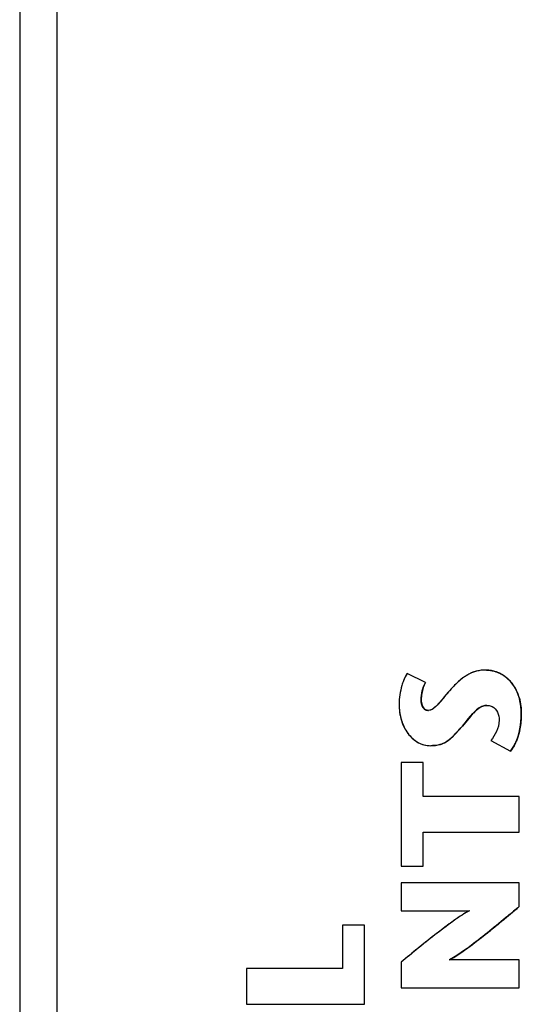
# Model space of a CAD drawing. Header units: inches. Extents: x 0 to 34, y 0 to 22.
# Tile 70 of 101: x 13.234 to 13.749, y 18.579 to 19.588. Entities that reach past the tile are written whole.
import ezdxf

# ---------------------------------------------------------------- set-up
doc = ezdxf.new("R2010")
doc.units = ezdxf.units.IN
doc.header["$LTSCALE"] = 1.87
doc.header["$MEASUREMENT"] = 0
doc.layers.get('0').update_dxf_attribs({"linetype": 'CONTINUOUS'})

msp = doc.modelspace()

# ---------------------------------------------------------------- linework, layer by layer
at = {"color": 7, "linetype": 'CONTINUOUS'}
for p, q in [((13.2345, 19.6758), (13.2345, 16.5861)), ((13.2725, 19.6758), (13.2725, 16.5861)), ((13.7129, 18.9219), (13.7128, 18.9219)), ((13.6504, 18.9091), (13.6314, 18.9184)), ((13.6315, 18.9184), (13.6314, 18.9184)), ((13.6505, 18.9091), (13.6315, 18.9184)), ((13.6505, 18.9091), (13.6504, 18.9091)), ((13.646, 18.8913), (13.6459, 18.8913)), ((13.6465, 18.8871), (13.6469, 18.8858)), ((13.6469, 18.8858), (13.6476, 18.8842)), ((13.6476, 18.8842), (13.6491, 18.8823)), ((13.6491, 18.8823), (13.6504, 18.8813)), ((13.6534, 18.8805), (13.6534, 18.8805)), ((13.702, 18.8804), (13.6994, 18.8778)), ((13.7055, 18.8832), (13.7027, 18.8811)), ((13.7079, 18.8845), (13.7055, 18.8832)), ((13.7133, 18.8857), (13.7132, 18.8857)), ((13.6964, 18.8744), (13.6882, 18.8645)), ((13.7485, 18.8767), (13.7485, 18.8767)), ((13.6882, 18.8645), (13.6808, 18.8562)), ((13.6882, 18.8645), (13.6881, 18.8645)), ((13.6789, 18.8543), (13.6762, 18.8518)), ((13.7173, 18.8498), (13.7374, 18.8387)), ((13.6558, 18.8444), (13.6558, 18.8444)), ((13.7374, 18.8387), (13.7374, 18.8387)), ((13.6254, 18.8272), (13.6254, 18.7209)), ((13.6481, 18.8272), (13.6254, 18.8272)), ((13.648, 18.7923), (13.648, 18.8272)), ((13.6481, 18.7923), (13.6481, 18.8272)), ((13.7464, 18.7923), (13.648, 18.7923)), ((13.7464, 18.7558), (13.7464, 18.7923)), ((13.7464, 18.7558), (13.7464, 18.7923)), ((13.648, 18.7209), (13.648, 18.7558)), ((13.648, 18.7558), (13.7464, 18.7558)), ((13.6481, 18.7209), (13.6481, 18.7558)), ((13.6254, 18.7209), (13.6481, 18.7209)), ((13.6254, 18.7039), (13.6254, 18.6752)), ((13.7464, 18.7039), (13.6254, 18.7039)), ((13.7464, 18.6795), (13.7464, 18.7039)), ((13.7464, 18.6795), (13.7464, 18.7039)), ((13.7464, 18.6795), (13.7464, 18.6795)), ((13.6254, 18.6752), (13.6952, 18.6752)), ((13.5653, 18.6603), (13.5653, 18.616)), ((13.588, 18.6603), (13.5653, 18.6603)), ((13.5879, 18.5795), (13.5879, 18.6603)), ((13.588, 18.5795), (13.588, 18.6603)), ((13.6808, 18.6284), (13.675, 18.6249)), ((13.6254, 18.6226), (13.6254, 18.5961)), ((13.7464, 18.6249), (13.675, 18.6249)), ((13.7464, 18.5961), (13.7464, 18.6249)), ((13.7464, 18.5961), (13.7464, 18.6249)), ((13.4669, 18.616), (13.4669, 18.5795)), ((13.5653, 18.616), (13.4669, 18.616)), ((13.6254, 18.5961), (13.7464, 18.5961)), ((13.4669, 18.5795), (13.588, 18.5795))]:
    msp.add_line(p, q, dxfattribs=at)
for centre, radius, start, end in [((13.7108, 18.8863), 0.0358, 69.7829, 70.8039), ((13.7106, 18.8858), 0.0364, 61.4301, 69.7695), ((13.7106, 18.8858), 0.0363, 52.7103, 61.4345), ((13.7107, 18.886), 0.0361, 42.5323, 52.6874), ((13.7098, 18.8852), 0.0372, 33.7069, 42.4968), ((13.7012, 18.881), 0.0469, 15.6967, 22.0136), ((13.7256, 18.8547), 0.0349, 130.8796, 132.4405), ((13.7133, 18.8738), 0.0119, 89.9993, 93.6153), ((13.7775, 18.8064), 0.1058, 138.7013, 140.0295), ((13.7522, 18.8285), 0.0722, 137.0174, 138.6964), ((13.6769, 18.8747), 0.0715, 348.6883, 349.2549), ((13.6218, 18.9127), 0.0816, 314.3426, 316.2387), ((13.6991, 18.8676), 0.0481, 331.8011, 337.2424), ((13.6577, 18.8712), 0.0266, 285.9038, 289.4996), ((13.6577, 18.871), 0.0264, 289.5329, 297.0277)]:
    msp.add_arc(centre, radius, start, end, dxfattribs=at)
for points, knots in [([(13.7128, 18.9219), (13.7098, 18.9219), (13.7038, 18.9215), (13.6947, 18.9182), (13.6855, 18.9117), (13.6797, 18.9059), (13.6765, 18.9025)], [0, 0, 0, 0, 0.211374, 0.423088, 0.673531, 1, 1, 1, 1]), ([(13.7128, 18.9219), (13.7093, 18.9219), (13.7021, 18.9213), (13.6923, 18.9168), (13.6839, 18.9102), (13.679, 18.9051), (13.6765, 18.9025)], [0, 0, 0, 0, 0.249904, 0.499619, 0.749824, 1, 1, 1, 1]), ([(13.7485, 18.8767), (13.7485, 18.8843), (13.7466, 18.8979), (13.7362, 18.9131), (13.7242, 18.9201), (13.7163, 18.9219), (13.7128, 18.9219)], [0, 0, 0, 0, 0.357603, 0.623377, 0.838424, 1, 1, 1, 1]), ([(13.7485, 18.8767), (13.7485, 18.8872), (13.7444, 18.9092), (13.7231, 18.9219), (13.7128, 18.9219)], [0, 0, 0, 0, 0.504533, 1, 1, 1, 1]), ([(13.7129, 18.9219), (13.7136, 18.9219), (13.7169, 18.9217), (13.7201, 18.921), (13.7225, 18.9201)], [0, 0, 0, 0, 0.211518, 1, 1, 1, 1]), ([(13.6278, 18.911), (13.6272, 18.9094), (13.6245, 18.9016), (13.6233, 18.8933), (13.6233, 18.8868)], [0, 0, 0, 0, 0.209899, 1, 1, 1, 1]), ([(13.6314, 18.9184), (13.6311, 18.918), (13.6298, 18.9156), (13.6286, 18.9131), (13.6278, 18.911)], [0, 0, 0, 0, 0.185649, 1, 1, 1, 1]), ([(13.6459, 18.8913), (13.6459, 18.8929), (13.6463, 18.8991), (13.6481, 18.9052), (13.6504, 18.9091)], [0, 0, 0, 0, 0.268192, 1, 1, 1, 1]), ([(13.6765, 18.9025), (13.672, 18.8976), (13.6664, 18.8903), (13.6591, 18.8824), (13.6551, 18.8805), (13.6534, 18.8805)], [0, 0, 0, 0, 0.623129, 0.838568, 1, 1, 1, 1]), ([(13.6765, 18.9025), (13.6729, 18.8985), (13.6677, 18.8921), (13.6609, 18.884), (13.656, 18.8805), (13.6534, 18.8805)], [0, 0, 0, 0, 0.502342, 0.753436, 1, 1, 1, 1]), ([(13.7408, 18.9059), (13.7412, 18.9054), (13.7427, 18.903), (13.7439, 18.9005), (13.7447, 18.8986)], [0, 0, 0, 0, 0.238951, 1, 1, 1, 1]), ([(13.6534, 18.8805), (13.6524, 18.8805), (13.6503, 18.881), (13.6478, 18.8833), (13.6462, 18.8869), (13.6459, 18.8897), (13.6459, 18.8913)], [0, 0, 0, 0, 0.201577, 0.416953, 0.674606, 1, 1, 1, 1]), ([(13.6499, 18.8816), (13.6492, 18.8821), (13.6466, 18.8847), (13.6459, 18.8886), (13.6459, 18.8913)], [0, 0, 0, 0, 0.251813, 1, 1, 1, 1]), ([(13.646, 18.8913), (13.646, 18.8909), (13.646, 18.8895), (13.6462, 18.8881), (13.6465, 18.8871)], [0, 0, 0, 0, 0.270684, 1, 1, 1, 1]), ([(13.7464, 18.8937), (13.7467, 18.8924), (13.7481, 18.8869), (13.7485, 18.8811), (13.7485, 18.8767)], [0, 0, 0, 0, 0.22713, 1, 1, 1, 1]), ([(13.6233, 18.8868), (13.6233, 18.8813), (13.6247, 18.8707), (13.6313, 18.8569), (13.6419, 18.8468), (13.6512, 18.8444), (13.6558, 18.8444)], [0, 0, 0, 0, 0.278706, 0.533886, 0.767931, 1, 1, 1, 1]), ([(13.6233, 18.8868), (13.6233, 18.8819), (13.6245, 18.8719), (13.6304, 18.8582), (13.6409, 18.8472), (13.6509, 18.8444), (13.6558, 18.8444)], [0, 0, 0, 0, 0.25089, 0.501507, 0.751243, 1, 1, 1, 1]), ([(13.6881, 18.8645), (13.6902, 18.8668), (13.6941, 18.8717), (13.6998, 18.8785), (13.7058, 18.884), (13.7108, 18.8857), (13.7132, 18.8857)], [0, 0, 0, 0, 0.281866, 0.551182, 0.789097, 1, 1, 1, 1]), ([(13.6881, 18.8645), (13.6918, 18.8687), (13.6969, 18.8755), (13.7048, 18.8835), (13.7104, 18.8857), (13.7132, 18.8857)], [0, 0, 0, 0, 0.50082, 0.751419, 1, 1, 1, 1]), ([(13.7132, 18.8857), (13.7137, 18.8857), (13.7155, 18.8857), (13.7173, 18.8852), (13.7185, 18.8846)], [0, 0, 0, 0, 0.271175, 1, 1, 1, 1]), ([(13.7185, 18.8846), (13.7209, 18.8835), (13.7249, 18.8789), (13.7258, 18.8733), (13.7258, 18.8705)], [0, 0, 0, 0, 0.490164, 1, 1, 1, 1]), ([(13.7258, 18.8705), (13.7258, 18.8665), (13.7238, 18.8589), (13.7195, 18.8526), (13.7173, 18.8498)], [0, 0, 0, 0, 0.527645, 1, 1, 1, 1]), ([(13.7374, 18.8387), (13.7394, 18.8411), (13.7464, 18.8527), (13.7485, 18.8665), (13.7485, 18.8767)], [0, 0, 0, 0, 0.236277, 1, 1, 1, 1]), ([(13.7374, 18.8387), (13.7395, 18.8413), (13.7464, 18.8529), (13.7485, 18.8667), (13.7485, 18.8767)], [0, 0, 0, 0, 0.251163, 1, 1, 1, 1]), ([(13.6558, 18.8444), (13.6591, 18.8444), (13.6654, 18.8451), (13.6739, 18.8495), (13.6811, 18.8563), (13.6856, 18.8616), (13.6881, 18.8645)], [0, 0, 0, 0, 0.249537, 0.471213, 0.71172, 1, 1, 1, 1]), ([(13.6558, 18.8444), (13.6591, 18.8444), (13.6658, 18.8451), (13.6746, 18.8501), (13.6817, 18.857), (13.686, 18.862), (13.6881, 18.8645)], [0, 0, 0, 0, 0.250528, 0.499718, 0.75029, 1, 1, 1, 1]), ([(13.747, 18.8607), (13.7468, 18.8596), (13.7459, 18.8557), (13.7447, 18.8518), (13.7435, 18.849)], [0, 0, 0, 0, 0.254945, 1, 1, 1, 1]), ([(13.6762, 18.8518), (13.6757, 18.8514), (13.6736, 18.8497), (13.6715, 18.8483), (13.6697, 18.8474)], [0, 0, 0, 0, 0.257589, 1, 1, 1, 1]), ([(13.665, 18.8456), (13.6643, 18.8454), (13.6613, 18.8446), (13.6582, 18.8444), (13.6558, 18.8444)], [0, 0, 0, 0, 0.232258, 1, 1, 1, 1]), ([(13.675, 18.6249), (13.6807, 18.6282), (13.6925, 18.6362), (13.7163, 18.6544), (13.7343, 18.6695), (13.7464, 18.6795)], [0, 0, 0, 0, 0.219143, 0.475831, 1, 1, 1, 1]), ([(13.675, 18.6249), (13.6815, 18.6286), (13.6939, 18.6372), (13.7176, 18.6555), (13.7348, 18.67), (13.7464, 18.6795)], [0, 0, 0, 0, 0.249981, 0.50004, 1, 1, 1, 1]), ([(13.7464, 18.6795), (13.7425, 18.6763), (13.7263, 18.6628), (13.71, 18.6494), (13.6971, 18.6398)], [0, 0, 0, 0, 0.239804, 1, 1, 1, 1]), ([(13.6953, 18.6752), (13.6901, 18.6725), (13.679, 18.665), (13.6618, 18.6521), (13.6435, 18.6375), (13.6313, 18.6274), (13.6254, 18.6226)], [0, 0, 0, 0, 0.198716, 0.45764, 0.737949, 1, 1, 1, 1]), ([(13.6952, 18.6752), (13.6888, 18.6718), (13.6768, 18.6634), (13.6594, 18.6502), (13.6423, 18.6365), (13.631, 18.6272), (13.6254, 18.6226)], [0, 0, 0, 0, 0.249982, 0.50006, 0.749974, 1, 1, 1, 1]), ([(13.6971, 18.6398), (13.6957, 18.6387), (13.6904, 18.6348), (13.6849, 18.631), (13.6808, 18.6284)], [0, 0, 0, 0, 0.264914, 1, 1, 1, 1])]:
    msp.add_open_spline(points, degree=3, knots=knots, dxfattribs=at)
for points in [[(13.6314, 18.9184), (13.63, 18.9161), (13.6288, 18.9136), (13.6278, 18.911)], [(13.6459, 18.8913), (13.6459, 18.8974), (13.6473, 18.9039), (13.6504, 18.9091)], [(13.6505, 18.9091), (13.6495, 18.9075), (13.6487, 18.9057), (13.648, 18.9039)], [(13.648, 18.9039), (13.6474, 18.902), (13.6469, 18.8999), (13.6465, 18.8979)], [(13.6465, 18.8979), (13.6462, 18.8957), (13.646, 18.8935), (13.646, 18.8913)], [(13.6534, 18.8805), (13.6522, 18.8805), (13.6509, 18.8809), (13.6499, 18.8816)], [(13.6504, 18.8813), (13.6513, 18.8808), (13.6524, 18.8805), (13.6534, 18.8805)], [(13.7125, 18.8857), (13.7109, 18.8856), (13.7093, 18.8852), (13.7079, 18.8845)], [(13.7485, 18.8767), (13.7485, 18.8716), (13.7481, 18.8664), (13.7471, 18.8613)], [(13.7415, 18.8449), (13.7404, 18.8427), (13.739, 18.8406), (13.7374, 18.8387)]]:
    msp.add_open_spline(points, degree=3, dxfattribs=at)

doc.saveas('drawing.dxf')
